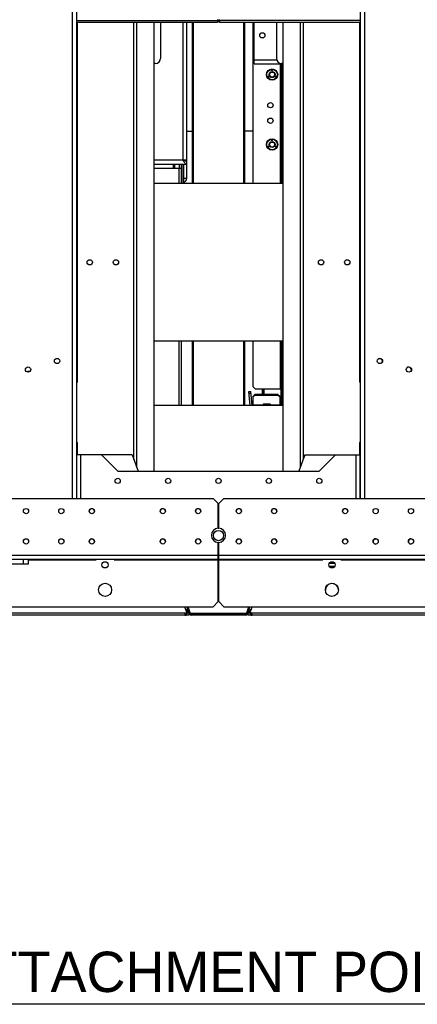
# Model space of a CAD drawing. Header units: millimetres. Extents: x 0 to 39823, y 0 to 11880.
# Tile 49 of 83: x 33979 to 34373, y 5137 to 6114. Entities that reach past the tile are written whole.
import ezdxf

# ---------------------------------------------------------------- set-up
doc = ezdxf.new("R2010")
doc.units = ezdxf.units.MM
doc.layers.add('ANOTACIJE', color=7, linetype='Continuous')
doc.styles.add('SLDTEXTSTYLE1', font='txt')

msp = doc.modelspace()

# ---------------------------------------------------------------- linework, layer by layer
at = {"color": 7, "linetype": 'Continuous', "lineweight": 25, "ltscale": 20}
for p, q in [((34031.14, 5638.66), (34031.14, 6367.16)), ((34035.14, 6367.16), (34035.14, 5638.66)), ((34317.04, 5638.66), (34317.04, 6367.16)), ((34321.04, 6367.16), (34321.04, 5638.66)), ((34035.14, 6112.71), (34175.04, 6112.71)), ((34175.04, 6112.71), (34175.84, 6114.1)), ((34175.04, 6112.71), (34175.04, 6111.11)), ((34175.05, 6112.11), (34175.05, 6112.73)), ((34175.62, 6111.88), (34176.18, 6112.44)), ((34176.18, 6112.44), (34176.48, 6112.15)), ((34176.34, 6114.1), (34177.14, 6112.71)), ((34177.14, 6112.71), (34177.14, 6111.11)), ((34317.04, 6112.71), (34177.14, 6112.71)), ((34035.14, 6111.11), (34175.04, 6111.11)), ((34036.14, 5754.16), (34036.14, 6111.11)), ((34092.14, 5677.29), (34092.14, 6111.11)), ((34094.97, 5669.52), (34094.97, 6111.11)), ((34112.18, 5665.76), (34112.18, 6111.11)), ((34118.59, 6111.11), (34118.59, 6075.16)), ((34140.59, 6111.11), (34140.59, 5974.36)), ((34144.59, 5973.39), (34144.59, 6111.11)), ((34150.09, 6111.11), (34150.09, 5950.91)), ((34151.14, 5950.91), (34151.14, 6111.11)), ((34175.04, 6112.11), (34175.05, 6112.11)), ((34175.62, 6111.88), (34175.91, 6111.58)), ((34175.91, 6111.58), (34176.48, 6112.15)), ((34177.04, 6111.11), (34177.04, 6111.91)), ((34177.04, 6111.91), (34177.14, 6111.91)), ((34177.04, 6111.11), (34317.04, 6111.11)), ((34201.04, 6111.11), (34201.04, 5950.91)), ((34202.09, 5950.91), (34202.09, 6111.11)), ((34210.59, 5950.91), (34210.59, 6111.11)), ((34211.59, 6069.66), (34211.59, 6111.11)), ((34233.59, 6111.11), (34233.59, 6075.16)), ((34240, 6111.11), (34240, 5665.76)), ((34257.21, 6111.11), (34257.21, 5669.52)), ((34260.04, 6111.11), (34260.04, 5677.29)), ((34316.04, 6111.11), (34316.04, 5754.16)), ((34211.59, 6073.66), (34233.82, 6073.66)), ((34113.59, 6070.16), (34112.18, 6070.16)), ((34211.59, 6069.66), (34240, 6069.66)), ((34228.88, 6063.67), (34229.4, 6063.67)), ((34228.88, 6062.7), (34228.88, 6063.67)), ((34229.11, 6063.24), (34229.11, 6063.5)), ((34229.11, 6063.5), (34229.35, 6063.5)), ((34237.29, 6069.66), (34237.29, 5950.91)), ((34238.09, 6069.66), (34238.09, 5950.91)), ((34240, 6070.16), (34238.59, 6070.16)), ((34239.59, 5950.91), (34239.59, 6069.66)), ((34239.89, 5950.91), (34239.89, 6069.66)), ((34240, 6069.56), (34239.89, 6069.56)), ((34225.05, 6057.28), (34225.89, 6057.76)), ((34225.24, 6056.95), (34225.05, 6057.28)), ((34225.91, 6057.13), (34225.24, 6056.95)), ((34226.01, 6057.56), (34225.3, 6057.16)), ((34225.3, 6057.16), (34226.12, 6057.36)), ((34225.41, 6056.65), (34225.91, 6057.13)), ((34225.6, 6056.32), (34225.41, 6056.65)), ((34226.45, 6056.8), (34225.6, 6056.32)), ((34226.21, 6057.21), (34225.63, 6056.6)), ((34225.63, 6056.6), (34226.33, 6057)), ((34225.89, 6057.76), (34226.01, 6057.56)), ((34226.12, 6057.36), (34226.21, 6057.21)), ((34226.33, 6057), (34226.45, 6056.8)), ((34229.11, 6062.7), (34228.88, 6062.7)), ((34229.35, 6063.24), (34229.11, 6063.24)), ((34229.4, 6063.06), (34229.11, 6063.06)), ((34229.11, 6063.06), (34229.11, 6062.7)), ((34232.22, 6056.95), (34232.61, 6057.62)), ((34232.38, 6056.86), (34232.22, 6056.95)), ((34232.64, 6057.32), (34232.38, 6056.86)), ((34232.59, 6056.78), (34232.83, 6057.21)), ((34232.74, 6056.69), (34232.59, 6056.78)), ((34232.61, 6057.62), (34233.46, 6057.13)), ((34232.83, 6057.21), (34232.64, 6057.32)), ((34232.99, 6057.12), (34232.74, 6056.69)), ((34232.92, 6056.55), (34233.18, 6057.01)), ((34233.07, 6056.46), (34232.92, 6056.55)), ((34233.18, 6057.01), (34232.99, 6057.12)), ((34233.46, 6057.13), (34233.07, 6056.46)), ((34239.89, 6038.24), (34239.59, 6038.24)), ((34144.59, 6002.91), (34151.14, 6002.91)), ((34210.59, 6002.91), (34201.04, 6002.91)), ((34225.05, 5987.9), (34225.89, 5988.39)), ((34225.24, 5987.57), (34225.05, 5987.9)), ((34225.91, 5987.76), (34225.24, 5987.57)), ((34226.01, 5988.19), (34225.3, 5987.78)), ((34225.3, 5987.78), (34226.12, 5987.99)), ((34225.41, 5987.27), (34225.91, 5987.76)), ((34225.6, 5986.94), (34225.41, 5987.27)), ((34226.45, 5987.43), (34225.6, 5986.94)), ((34226.21, 5987.83), (34225.63, 5987.22)), ((34225.63, 5987.22), (34226.33, 5987.63)), ((34225.89, 5988.39), (34226.01, 5988.19)), ((34226.12, 5987.99), (34226.21, 5987.83)), ((34226.33, 5987.63), (34226.45, 5987.43)), ((34228.88, 5993.32), (34228.88, 5994.3)), ((34228.88, 5994.3), (34229.4, 5994.3)), ((34229.11, 5993.32), (34228.88, 5993.32)), ((34229.11, 5994.12), (34229.35, 5994.12)), ((34229.11, 5993.87), (34229.11, 5994.12)), ((34229.35, 5993.87), (34229.11, 5993.87)), ((34229.11, 5993.69), (34229.11, 5993.32)), ((34229.4, 5993.69), (34229.11, 5993.69)), ((34232.22, 5987.57), (34232.61, 5988.24)), ((34232.38, 5987.49), (34232.22, 5987.57)), ((34232.64, 5987.94), (34232.38, 5987.49)), ((34232.59, 5987.41), (34232.83, 5987.83)), ((34232.74, 5987.32), (34232.59, 5987.41)), ((34232.61, 5988.24), (34233.46, 5987.76)), ((34232.83, 5987.83), (34232.64, 5987.94)), ((34232.99, 5987.74), (34232.74, 5987.32)), ((34232.92, 5987.17), (34233.18, 5987.63)), ((34233.07, 5987.09), (34232.92, 5987.17)), ((34233.18, 5987.63), (34232.99, 5987.74)), ((34233.46, 5987.76), (34233.07, 5987.09)), ((34140.59, 5974.36), (34112.18, 5974.36)), ((34112.18, 5970.36), (34144.59, 5970.36)), ((34139.49, 5965.86), (34112.18, 5965.86)), ((34131.09, 5970.36), (34131.09, 5965.86)), ((34132.09, 5970.36), (34132.09, 5965.86)), ((34132.89, 5965.86), (34132.89, 5970.36)), ((34136.69, 5965.86), (34136.69, 5950.91)), ((34137.49, 5965.86), (34137.49, 5970.36)), ((34139.49, 5950.91), (34139.49, 5970.36)), ((34139.79, 5970.36), (34139.79, 5950.91)), ((34141.29, 5974.11), (34141.29, 5974.09)), ((34141.29, 5970.36), (34141.29, 5950.91)), ((34141.59, 5956.16), (34141.59, 5970.36)), ((34141.95, 5973.86), (34144.59, 5973.86)), ((34144.59, 5970.36), (34144.59, 5973.36)), ((34144.59, 5956.16), (34144.59, 5970.33)), ((34144.59, 5956.16), (34141.59, 5956.16)), ((34240, 5950.91), (34112.18, 5950.91)), ((34139.79, 5955.36), (34139.49, 5955.36)), ((34112.18, 5794.91), (34240, 5794.91)), ((34136.69, 5794.91), (34136.69, 5730.91)), ((34139.49, 5730.91), (34139.49, 5794.91)), ((34150.09, 5794.91), (34150.09, 5730.91)), ((34151.14, 5730.91), (34151.14, 5794.91)), ((34201.04, 5794.91), (34201.04, 5730.91)), ((34202.09, 5730.91), (34202.09, 5794.91)), ((34210.59, 5749.51), (34210.59, 5794.91)), ((34237.29, 5794.91), (34237.29, 5747.51)), ((34238.09, 5794.91), (34238.09, 5732.51)), ((34239.59, 5732.51), (34239.59, 5794.91)), ((34239.89, 5730.91), (34239.89, 5794.91)), ((33987.09, 5765.04), (33987.09, 5763.96)), ((33987.09, 5765.04), (33989.27, 5765.04)), ((34035.14, 5756.16), (34036.14, 5756.16)), ((34035.14, 5754.16), (34036.14, 5754.16)), ((34317.04, 5756.16), (34316.04, 5756.16)), ((34317.04, 5754.16), (34316.04, 5754.16)), ((34206.29, 5744.68), (34208.29, 5744.85)), ((34207.5, 5730.91), (34206.29, 5744.68)), ((34208.46, 5742.86), (34206.47, 5742.69)), ((34209.51, 5730.91), (34208.29, 5744.85)), ((34210.33, 5740.13), (34212.33, 5742.01)), ((34212.33, 5741.32), (34210.33, 5739.44)), ((34210.59, 5749.51), (34212.59, 5747.51)), ((34212.33, 5742.01), (34212.33, 5741.32)), ((34212.33, 5742.01), (34234.79, 5742.01)), ((34212.33, 5741.32), (34234.79, 5741.32)), ((34212.59, 5747.51), (34238.09, 5747.51)), ((34219.29, 5747.51), (34219.29, 5742.01)), ((34220.09, 5747.51), (34220.09, 5742.01)), ((34221.09, 5747.51), (34221.09, 5742.01)), ((34234.79, 5741.32), (34234.79, 5742.01)), ((34234.79, 5742.01), (34236.79, 5740.13)), ((34236.79, 5739.44), (34234.79, 5741.32)), ((34210.33, 5730.98), (34210.33, 5740.13)), ((34210.59, 5730.91), (34210.59, 5731.71)), ((34210.59, 5731.71), (34237.29, 5731.71)), ((34212.01, 5731.71), (34212.01, 5730.91)), ((34214.18, 5730.91), (34214.18, 5731.71)), ((34217.59, 5731.71), (34217.59, 5730.91)), ((34220.35, 5731.98), (34220.35, 5731.86)), ((34227.54, 5731.98), (34220.35, 5731.98)), ((34227.54, 5731.86), (34220.35, 5731.86)), ((34227.39, 5732.12), (34220.49, 5732.12)), ((34227.54, 5731.86), (34227.54, 5731.98)), ((34236.79, 5740.13), (34236.79, 5731.71)), ((34237.29, 5730.91), (34237.29, 5731.71)), ((34238.09, 5732.51), (34239.59, 5732.51)), ((34239.89, 5733.16), (34239.59, 5733.16)), ((34240, 5730.91), (34112.18, 5730.91)), ((34210.33, 5730.98), (34210.33, 5730.91)), ((34210.59, 5730.98), (34210.33, 5730.98)), ((34035.14, 5694.16), (34036.14, 5694.16)), ((34036.14, 5681.96), (34036.14, 5694.16)), ((34317.04, 5694.16), (34316.04, 5694.16)), ((34316.04, 5694.16), (34316.04, 5681.96)), ((34036.14, 5692.16), (34035.14, 5692.16)), ((34316.04, 5692.16), (34317.04, 5692.16)), ((34035.44, 5638.66), (34035.44, 5681.96)), ((34090.44, 5681.96), (34035.44, 5681.96)), ((34039.44, 5638.66), (34039.44, 5681.96)), ((34076.09, 5665.76), (34059.89, 5681.96)), ((34090.44, 5681.96), (34096.34, 5665.76)), ((34261.74, 5681.96), (34255.85, 5665.76)), ((34261.74, 5681.96), (34316.74, 5681.96)), ((34276.09, 5665.76), (34292.29, 5681.96)), ((34312.74, 5638.66), (34312.74, 5681.96)), ((34316.74, 5638.66), (34316.74, 5681.96)), ((34076.09, 5665.76), (34276.09, 5665.76)), ((32758.71, 5638.66), (34170.84, 5638.66)), ((34175.84, 5633.66), (34170.84, 5638.66)), ((34181.33, 5638.66), (34176.33, 5633.66)), ((34181.33, 5638.66), (35784.73, 5638.66)), ((34175.84, 5609.16), (34175.84, 5633.66)), ((34176.33, 5609.16), (34176.33, 5633.66)), ((34176.09, 5609.46), (34175.84, 5609.46)), ((34175.84, 5609.36), (34176.33, 5609.36)), ((34176.33, 5609.46), (34176.09, 5609.46)), ((34175.84, 5536.41), (34175.84, 5595.17)), ((34176.33, 5536.41), (34176.33, 5595.17)), ((34176.33, 5594.57), (34175.84, 5594.57)), ((34175.84, 5594.47), (34176.33, 5594.47)), ((34176.33, 5585.96), (34175.84, 5585.96)), ((32774.71, 5578.66), (34175.84, 5578.66)), ((32777.16, 5582.46), (34175.84, 5582.46)), ((33982.72, 5573.66), (33982.72, 5578.66)), ((33987.22, 5578.66), (33987.22, 5573.66)), ((33987.22, 5577.86), (34054.59, 5577.86)), ((34053.59, 5577.86), (34053.59, 5578.66)), ((34054.59, 5577.86), (34054.59, 5578.66)), ((34072.59, 5578.66), (34072.59, 5577.86)), ((34072.59, 5577.86), (34175.84, 5577.86)), ((34073.59, 5578.66), (34073.59, 5577.86)), ((34176.33, 5581.96), (34175.84, 5581.96)), ((34176.33, 5582.46), (35766.28, 5582.46)), ((34176.33, 5578.66), (35768.72, 5578.66)), ((34176.33, 5577.86), (34279.59, 5577.86)), ((34278.59, 5578.66), (34278.59, 5577.86)), ((34279.59, 5578.66), (34279.59, 5577.86)), ((34297.59, 5577.86), (34297.59, 5578.66)), ((34297.59, 5577.86), (34396.33, 5577.86)), ((34298.59, 5577.86), (34298.59, 5578.66)), ((33987.22, 5573.66), (33950.22, 5573.66)), ((34175.84, 5574.91), (34176.33, 5574.91)), ((34285.75, 5571.66), (34291.42, 5571.66)), ((34285.9, 5574.46), (34291.27, 5574.46)), ((34291.08, 5574.76), (34286.1, 5574.76)), ((34286.22, 5574.91), (34290.96, 5574.91)), ((34170.84, 5531.41), (34175.84, 5536.41)), ((34176.33, 5536.41), (34181.33, 5531.41)), ((33947.22, 5531.41), (34170.84, 5531.41)), ((34144.74, 5525.53), (34142.83, 5531.41)), ((34146.73, 5526.08), (34143.52, 5529.29)), ((34146.74, 5526.05), (34143.53, 5529.26)), ((34143.69, 5528.77), (34146.64, 5525.82)), ((34147.36, 5524.15), (34145, 5531.41)), ((34147.19, 5524.67), (34145, 5531.41)), ((34148.31, 5524.46), (34146.06, 5531.41)), ((34181.33, 5531.41), (34396.33, 5531.41)), ((34203.87, 5524.46), (34206.13, 5531.41)), ((34204.82, 5524.15), (34207.18, 5531.41)), ((34205, 5524.67), (34207.19, 5531.41)), ((34205.45, 5526.05), (34208.66, 5529.26)), ((34205.46, 5526.08), (34208.67, 5529.29)), ((34205.54, 5525.82), (34208.5, 5528.77)), ((34207.44, 5525.53), (34209.35, 5531.41)), ((34142.84, 5524.91), (33947.22, 5524.91)), ((34142.84, 5522.91), (33947.22, 5522.91)), ((34142.84, 5524.91), (34144.74, 5525.53)), ((34142.84, 5524.91), (34142.84, 5522.91)), ((34142.84, 5524.34), (34143.64, 5524.34)), ((34142.84, 5522.93), (34144.02, 5522.93)), ((34142.84, 5522.91), (34144.02, 5522.91)), ((34143.82, 5524.8), (34143.7, 5525.19)), ((34143.74, 5525.2), (34143.83, 5524.92)), ((34143.81, 5525.03), (34143.79, 5525.03)), ((34144.02, 5523.33), (34144.02, 5522.91)), ((34146.64, 5522.93), (34144.02, 5522.93)), ((34146.64, 5525.82), (34144.65, 5525.82)), ((34146.64, 5525.03), (34144.81, 5525.03)), ((34146.64, 5525.82), (34146.64, 5522.93)), ((34146.82, 5525.79), (34146.64, 5525.79)), ((34146.83, 5525.77), (34146.64, 5525.77)), ((34147.36, 5524.15), (34148.31, 5524.46)), ((34203.95, 5524.69), (34148.24, 5524.69)), ((34149, 5523.92), (34149.07, 5523.91)), ((34149.07, 5523.91), (34149.07, 5522.91)), ((34203.11, 5523.91), (34149.07, 5523.91)), ((34203.11, 5522.91), (34149.07, 5522.91)), ((34203.11, 5523.91), (34203.11, 5522.91)), ((34204.82, 5524.15), (34203.87, 5524.46)), ((34205.36, 5525.79), (34205.54, 5525.79)), ((34205.36, 5525.77), (34205.54, 5525.77)), ((34205.54, 5522.93), (34205.54, 5525.82)), ((34207.54, 5525.82), (34205.54, 5525.82)), ((34207.35, 5525.03), (34205.54, 5525.03)), ((34208.17, 5522.93), (34205.54, 5522.93)), ((34209.35, 5524.91), (34207.44, 5525.53)), ((34208.17, 5523.31), (34208.17, 5522.91)), ((34208.17, 5522.93), (34209.35, 5522.93)), ((34208.17, 5522.91), (34209.35, 5522.91)), ((34208.45, 5525.2), (34208.35, 5524.91)), ((34208.36, 5524.78), (34208.49, 5525.19)), ((34208.39, 5525.03), (34208.36, 5525.03)), ((34209.35, 5524.34), (34208.53, 5524.34)), ((34209.35, 5522.91), (34209.35, 5524.91)), ((34396.33, 5524.91), (34209.35, 5524.91)), ((34396.33, 5522.91), (34209.35, 5522.91))]:
    msp.add_line(p, q, dxfattribs=at)
at = {"color": 7, "linetype": 'Continuous', "lineweight": 25, "ltscale": 20, "flags": 128}
msp.add_lwpolyline([(34140.59, 5974.36), (34141.1, 5973.58), (34141.61, 5972.8), (34142.11, 5972.11), (34142.63, 5971.49), (34143.13, 5971), (34143.65, 5970.63), (34144.12, 5970.43), (34144.59, 5970.36)], dxfattribs=at)
at = {"color": 7, "linetype": 'Continuous', "lineweight": 25, "ltscale": 400}
for centre, radius in [((34219.59, 6097.96), 2.6), ((34229.29, 6059.09), 5.59), ((34229.29, 6059.09), 5.25), ((34229.29, 6059.09), 3), ((34229.29, 6059.09), 2.46), ((34227.59, 6028.66), 2.6), ((34227.59, 6013.29), 2.6), ((34229.29, 5989.71), 5.59), ((34229.29, 5989.71), 5.25), ((34229.29, 5989.71), 3), ((34229.29, 5989.71), 2.46), ((34048.34, 5872.91), 2.6), ((34074.34, 5872.91), 2.6), ((34277.84, 5872.91), 2.6), ((34303.84, 5872.91), 2.6), ((34015.93, 5775.04), 2.6), ((34336.25, 5775.04), 2.6), ((33987.16, 5766.56), 2.6), ((34365.03, 5766.56), 2.6), ((34076.09, 5656.16), 2.6), ((34126.09, 5656.16), 2.6), ((34176.09, 5656.16), 2.6), ((34226.09, 5656.16), 2.6), ((34276.09, 5656.16), 2.6), ((33985.14, 5626.16), 2.6), ((34020.14, 5626.16), 2.6), ((34050.44, 5626.16), 2.6), ((34120.84, 5626.16), 2.6), ((34155.84, 5626.16), 2.6), ((34196.34, 5626.16), 2.6), ((34231.34, 5626.16), 2.6), ((34301.74, 5626.16), 2.6), ((34332.04, 5626.16), 2.6), ((34332.04, 5626.16), 2.6), ((34367.04, 5626.16), 2.6), ((34367.04, 5626.16), 2.6), ((34176.09, 5601.96), 5.1), ((33985.14, 5596.16), 2.6), ((34020.14, 5596.16), 2.6), ((34050.44, 5596.16), 2.6), ((34120.84, 5596.16), 2.6), ((34155.84, 5596.16), 2.6), ((34196.34, 5596.16), 2.6), ((34231.34, 5596.16), 2.6), ((34301.74, 5596.16), 2.6), ((34332.04, 5596.16), 2.6), ((34367.04, 5596.16), 2.6), ((34063.59, 5572.91), 3.1), ((34288.59, 5572.91), 3.1), ((34063.59, 5548.16), 6.5), ((34288.59, 5548.16), 6.5)]:
    msp.add_circle(centre, radius, dxfattribs=at)
for centre, radius, start, end in [((34175.05, 6111.31), 1.6, 45, 86.2211), ((34175.05, 6111.31), 0.8, 45, 90), ((34177.04, 6112.71), 1.6, 225, 270), ((34177.04, 6112.71), 0.8, 225, 270), ((34113.59, 6075.16), 5, 270, 0), ((34238.59, 6075.16), 5, 180, 270), ((34229.35, 6063.37), 0.127, 270, 90), ((34229.4, 6063.37), 0.303, 270, 90), ((34239.98, 6037.85), 0.398, 102.17728, 164.25899), ((34229.35, 5993.99), 0.127, 270, 90), ((34229.4, 5993.99), 0.303, 270, 90), ((34145.23, 5984.4), 11.06, 245.21929, 266.70822), ((34140.43, 5956.82), 17.55, 76.27835, 89.47162), ((34140.79, 5956.16), 3.8, 277.56084, 0), ((34140.79, 5956.16), 0.8, 308.68219, 0), ((34336.05, 5774.84), 2.6, 318.11802, 131.88198), ((34364.83, 5766.36), 2.6, 318.11802, 131.88198), ((34220.49, 5731.98), 0.144, 90, 180), ((34220.49, 5731.86), 0.144, 180, 270), ((34227.39, 5731.98), 0.144, 0, 90), ((34227.39, 5731.86), 0.144, 270, 0), ((34237.29, 5732.51), 0.8, 270, 0), ((34237.29, 5732.51), 2.3, 315.92079, 0), ((34239.98, 5733.06), 0.399, 102.18987, 164.29031), ((34050.44, 5625.96), 2.6, 2.20423, 177.79577), ((34120.84, 5625.96), 2.6, 2.20423, 177.79577), ((34155.84, 5625.96), 2.6, 2.20423, 177.79577), ((34196.34, 5625.96), 2.6, 3.63701, 179.22718), ((34231.34, 5625.96), 2.6, 3.63702, 179.22718), ((34301.74, 5625.96), 2.6, 3.63701, 179.22718), ((34176.09, 5602.16), 7, 92.04671, 267.95329), ((34176.09, 5602.16), 7, 272.00576, 87.99424), ((34050.44, 5595.96), 2.6, 2.20418, 177.79583), ((34120.84, 5595.96), 2.6, 2.20423, 177.79578), ((34155.84, 5595.96), 2.6, 2.20423, 177.79577), ((34196.34, 5595.96), 2.6, 3.63701, 179.22718), ((34231.34, 5595.96), 2.6, 3.63702, 179.22718), ((34301.74, 5595.96), 2.6, 3.63701, 179.22718), ((34332.04, 5596.16), 2.6, 90.05915, 269.94075), ((34367.04, 5596.16), 2.6, 90.09091, 269.90816), ((34288.59, 5547.91), 6.5, 2.24789, 180.04363), ((34142.84, 5524.91), 2, 270, 18), ((34142.84, 5524.91), 1, 270, 18), ((34149.07, 5524.71), 1.8, 198, 270), ((34149.07, 5524.71), 0.8, 198, 270), ((34203.11, 5524.71), 0.8, 270, 342), ((34203.11, 5524.71), 1.8, 270, 342), ((34209.35, 5524.91), 2, 162, 270), ((34209.35, 5524.91), 1, 162, 270)]:
    msp.add_arc(centre, radius, start, end, dxfattribs=at)
at = {"layer": 'ANOTACIJE', "color": 0}
msp.add_line((34545.83, 5137.1), (33898.5, 5137.1), dxfattribs=at)

# ---------------------------------------------------------------- texts
at = {"layer": 'ANOTACIJE', "color": 0, "insert": (33908.44, 5189.28), "char_height": 40, "attachment_point": 1, "style": 'SLDTEXTSTYLE1'}
msp.add_mtext('ATTACHMENT POINT', dxfattribs=at)

doc.saveas('drawing.dxf')
